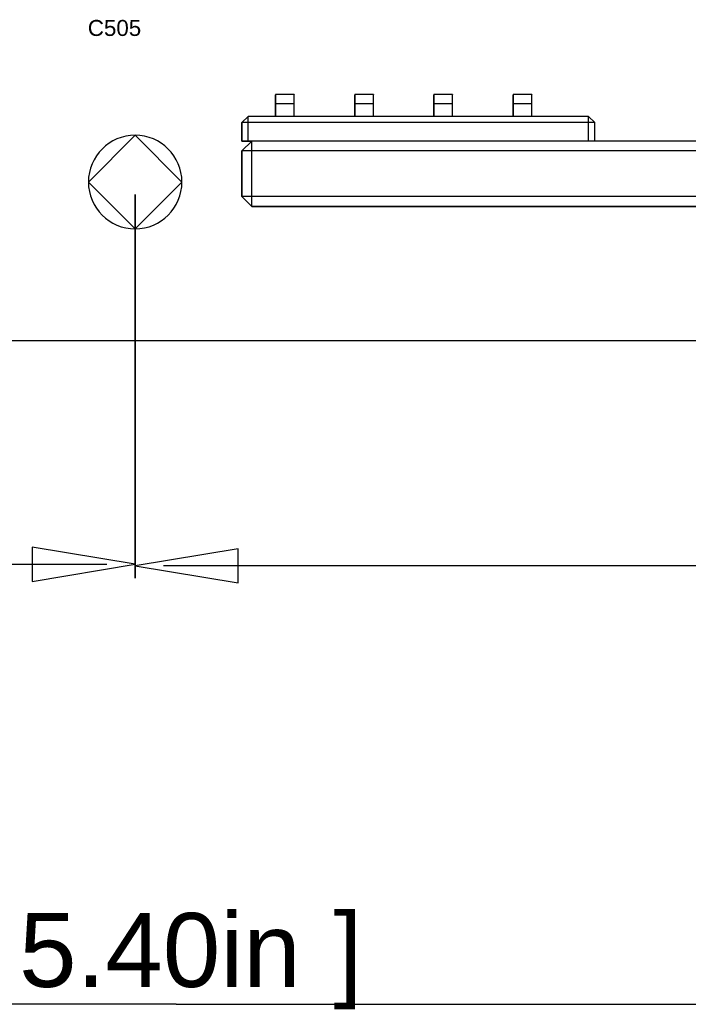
# Model space of a CAD drawing. Header units: inches. Extents: x 0 to 474, y -297 to 0.
# Tile 128 of 256: x 211 to 232, y -210 to -179. Entities that reach past the tile are written whole.
import ezdxf

# ---------------------------------------------------------------- set-up
doc = ezdxf.new("R2010")
doc.units = ezdxf.units.IN
doc.header["$MEASUREMENT"] = 0
doc.styles.add('Arial0', font='arial.ttf', dxfattribs={"height": 3.644212})

msp = doc.modelspace()

# ---------------------------------------------------------------- linework, layer by layer
at = {"color": 7, "true_color": 0xffffff}
for p, q in [((219.484, -180.911), (218.884, -180.911)), ((218.884, -180.911), (218.884, -180.919)), ((218.884, -180.911), (218.884, -180.919)), ((219.484, -180.911), (218.884, -180.911)), ((218.884, -180.919), (218.884, -181.211)), ((218.884, -180.941), (218.884, -180.919)), ((218.884, -180.976), (218.884, -180.941)), ((218.884, -181.024), (218.884, -180.976)), ((219.484, -180.919), (219.484, -180.911)), ((219.484, -180.911), (219.484, -180.919)), ((219.484, -181.211), (219.484, -180.919)), ((219.484, -180.941), (219.484, -180.919)), ((219.484, -180.976), (219.484, -180.941)), ((219.484, -181.024), (219.484, -180.976)), ((222.024, -180.911), (221.424, -180.911)), ((221.424, -180.911), (221.424, -180.919)), ((222.024, -180.911), (221.424, -180.911)), ((221.424, -180.911), (221.424, -180.919)), ((221.424, -180.919), (221.424, -181.211)), ((221.424, -180.941), (221.424, -180.919)), ((221.424, -180.976), (221.424, -180.941)), ((221.424, -181.024), (221.424, -180.976)), ((222.024, -180.919), (222.024, -180.911)), ((222.024, -180.911), (222.024, -180.919)), ((222.024, -181.211), (222.024, -180.919)), ((222.024, -180.941), (222.024, -180.919)), ((222.024, -180.976), (222.024, -180.941)), ((222.024, -181.024), (222.024, -180.976)), ((224.564, -180.911), (223.964, -180.911)), ((223.964, -180.911), (223.964, -180.919)), ((223.964, -180.911), (223.964, -180.919)), ((224.564, -180.911), (223.964, -180.911)), ((223.964, -180.919), (223.964, -181.211)), ((223.964, -180.941), (223.964, -180.919)), ((223.964, -180.976), (223.964, -180.941)), ((223.964, -181.024), (223.964, -180.976)), ((224.564, -180.919), (224.564, -180.911)), ((224.564, -180.911), (224.564, -180.919)), ((224.564, -181.211), (224.564, -180.919)), ((224.564, -180.941), (224.564, -180.919)), ((224.564, -180.976), (224.564, -180.941)), ((224.564, -181.024), (224.564, -180.976)), ((227.104, -180.911), (226.504, -180.911)), ((226.504, -180.911), (226.504, -180.919)), ((226.504, -180.911), (226.504, -180.919)), ((227.104, -180.911), (226.504, -180.911)), ((226.504, -180.919), (226.504, -181.211)), ((226.504, -180.941), (226.504, -180.919)), ((226.504, -180.976), (226.504, -180.941)), ((226.504, -181.024), (226.504, -180.976)), ((227.104, -180.919), (227.104, -180.911)), ((227.104, -180.911), (227.104, -180.919)), ((227.104, -181.211), (227.104, -180.919)), ((227.104, -180.941), (227.104, -180.919)), ((227.104, -180.976), (227.104, -180.941)), ((227.104, -181.024), (227.104, -180.976)), ((218.884, -181.081), (218.884, -181.024)), ((218.884, -181.144), (218.884, -181.081)), ((218.884, -181.211), (218.884, -181.144)), ((218.884, -181.211), (218.884, -181.611)), ((218.884, -181.611), (218.884, -181.211)), ((219.484, -181.211), (218.884, -181.211)), ((219.484, -181.081), (219.484, -181.024)), ((219.484, -181.144), (219.484, -181.081)), ((219.484, -181.211), (219.484, -181.144)), ((219.484, -181.611), (219.484, -181.211)), ((219.484, -181.611), (219.484, -181.211)), ((221.424, -181.081), (221.424, -181.024)), ((221.424, -181.144), (221.424, -181.081)), ((221.424, -181.211), (221.424, -181.144)), ((221.424, -181.211), (221.424, -181.611)), ((221.424, -181.611), (221.424, -181.211)), ((222.024, -181.211), (221.424, -181.211)), ((222.024, -181.081), (222.024, -181.024)), ((222.024, -181.144), (222.024, -181.081)), ((222.024, -181.211), (222.024, -181.144)), ((222.024, -181.611), (222.024, -181.211)), ((222.024, -181.611), (222.024, -181.211)), ((223.964, -181.081), (223.964, -181.024)), ((223.964, -181.144), (223.964, -181.081)), ((223.964, -181.211), (223.964, -181.144)), ((223.964, -181.211), (223.964, -181.611)), ((223.964, -181.611), (223.964, -181.211)), ((224.564, -181.211), (223.964, -181.211)), ((224.564, -181.081), (224.564, -181.024)), ((224.564, -181.144), (224.564, -181.081)), ((224.564, -181.211), (224.564, -181.144)), ((224.564, -181.611), (224.564, -181.211)), ((224.564, -181.611), (224.564, -181.211)), ((226.504, -181.081), (226.504, -181.024)), ((226.504, -181.144), (226.504, -181.081)), ((226.504, -181.211), (226.504, -181.144)), ((226.504, -181.211), (226.504, -181.611)), ((226.504, -181.611), (226.504, -181.211)), ((227.104, -181.211), (226.504, -181.211)), ((227.104, -181.081), (227.104, -181.024)), ((227.104, -181.144), (227.104, -181.081)), ((227.104, -181.211), (227.104, -181.144)), ((227.104, -181.611), (227.104, -181.211)), ((227.104, -181.611), (227.104, -181.211)), ((218.006, -181.611), (217.806, -181.811)), ((218.006, -181.611), (217.806, -181.811)), ((218.884, -181.611), (218.006, -181.611)), ((228.923, -181.611), (218.006, -181.611)), ((218.006, -181.811), (218.006, -181.611)), ((221.424, -181.611), (219.484, -181.611)), ((223.964, -181.611), (222.024, -181.611)), ((226.504, -181.611), (224.564, -181.611)), ((228.923, -181.611), (227.104, -181.611)), ((229.123, -181.811), (228.923, -181.611)), ((229.123, -181.811), (228.923, -181.611)), ((228.923, -181.811), (228.923, -181.611)), ((217.806, -181.811), (217.806, -182.403)), ((217.806, -182.403), (217.806, -181.811)), ((218.006, -181.811), (217.806, -181.811)), ((228.923, -181.811), (218.006, -181.811)), ((218.006, -182.403), (218.006, -181.811)), ((228.923, -182.403), (228.923, -181.811)), ((229.123, -181.811), (228.923, -181.811)), ((229.123, -182.403), (229.123, -181.811)), ((229.123, -182.403), (229.123, -181.811)), ((217.806, -182.403), (218.006, -182.403)), ((218.126, -182.403), (217.806, -182.723)), ((218.126, -182.403), (217.806, -182.723)), ((218.006, -182.403), (217.806, -182.403)), ((218.006, -182.403), (218.126, -182.403)), ((218.126, -182.403), (218.006, -182.403)), ((274.786, -182.403), (218.126, -182.403)), ((218.126, -182.723), (218.126, -182.403)), ((232.773, -182.403), (229.123, -182.403)), ((217.806, -182.723), (217.806, -184.183)), ((217.806, -184.183), (217.806, -182.723)), ((218.126, -182.723), (217.806, -182.723)), ((274.786, -182.723), (218.126, -182.723)), ((218.126, -184.183), (218.126, -182.723)), ((217.806, -184.183), (218.126, -184.503)), ((218.126, -184.183), (217.806, -184.183)), ((218.126, -184.503), (217.806, -184.183)), ((274.786, -184.183), (218.126, -184.183)), ((218.126, -184.503), (218.126, -184.183)), ((218.126, -184.503), (274.786, -184.503)), ((274.786, -184.503), (218.126, -184.503))]:
    msp.add_line(p, q, dxfattribs=at)
at = {"color": 18, "true_color": 0x000000}
for p, q in [((219.484, -180.911), (218.884, -180.911)), ((218.884, -180.911), (218.884, -180.919)), ((218.884, -180.911), (218.884, -180.919)), ((219.484, -180.911), (218.884, -180.911)), ((218.884, -180.919), (218.884, -181.211)), ((218.884, -180.941), (218.884, -180.919)), ((218.884, -180.976), (218.884, -180.941)), ((218.884, -181.024), (218.884, -180.976)), ((219.484, -180.919), (219.484, -180.911)), ((219.484, -180.911), (219.484, -180.919)), ((219.484, -181.211), (219.484, -180.919)), ((219.484, -180.941), (219.484, -180.919)), ((219.484, -180.976), (219.484, -180.941)), ((219.484, -181.024), (219.484, -180.976)), ((222.024, -180.911), (221.424, -180.911)), ((221.424, -180.911), (221.424, -180.919)), ((222.024, -180.911), (221.424, -180.911)), ((221.424, -180.911), (221.424, -180.919)), ((221.424, -180.919), (221.424, -181.211)), ((221.424, -180.941), (221.424, -180.919)), ((221.424, -180.976), (221.424, -180.941)), ((221.424, -181.024), (221.424, -180.976)), ((222.024, -180.919), (222.024, -180.911)), ((222.024, -180.911), (222.024, -180.919)), ((222.024, -181.211), (222.024, -180.919)), ((222.024, -180.941), (222.024, -180.919)), ((222.024, -180.976), (222.024, -180.941)), ((222.024, -181.024), (222.024, -180.976)), ((224.564, -180.911), (223.964, -180.911)), ((223.964, -180.911), (223.964, -180.919)), ((223.964, -180.911), (223.964, -180.919)), ((224.564, -180.911), (223.964, -180.911)), ((223.964, -180.919), (223.964, -181.211)), ((223.964, -180.941), (223.964, -180.919)), ((223.964, -180.976), (223.964, -180.941)), ((223.964, -181.024), (223.964, -180.976)), ((224.564, -180.919), (224.564, -180.911)), ((224.564, -180.911), (224.564, -180.919)), ((224.564, -181.211), (224.564, -180.919)), ((224.564, -180.941), (224.564, -180.919)), ((224.564, -180.976), (224.564, -180.941)), ((224.564, -181.024), (224.564, -180.976)), ((227.104, -180.911), (226.504, -180.911)), ((226.504, -180.911), (226.504, -180.919)), ((226.504, -180.911), (226.504, -180.919)), ((227.104, -180.911), (226.504, -180.911)), ((226.504, -180.919), (226.504, -181.211)), ((226.504, -180.941), (226.504, -180.919)), ((226.504, -180.976), (226.504, -180.941)), ((226.504, -181.024), (226.504, -180.976)), ((227.104, -180.919), (227.104, -180.911)), ((227.104, -180.911), (227.104, -180.919)), ((227.104, -181.211), (227.104, -180.919)), ((227.104, -180.941), (227.104, -180.919)), ((227.104, -180.976), (227.104, -180.941)), ((227.104, -181.024), (227.104, -180.976)), ((218.884, -181.081), (218.884, -181.024)), ((218.884, -181.144), (218.884, -181.081)), ((218.884, -181.211), (218.884, -181.144)), ((218.884, -181.211), (218.884, -181.611)), ((218.884, -181.611), (218.884, -181.211)), ((219.484, -181.211), (218.884, -181.211)), ((219.484, -181.081), (219.484, -181.024)), ((219.484, -181.144), (219.484, -181.081)), ((219.484, -181.211), (219.484, -181.144)), ((219.484, -181.611), (219.484, -181.211)), ((219.484, -181.611), (219.484, -181.211)), ((221.424, -181.081), (221.424, -181.024)), ((221.424, -181.144), (221.424, -181.081)), ((221.424, -181.211), (221.424, -181.144)), ((221.424, -181.211), (221.424, -181.611)), ((221.424, -181.611), (221.424, -181.211)), ((222.024, -181.211), (221.424, -181.211)), ((222.024, -181.081), (222.024, -181.024)), ((222.024, -181.144), (222.024, -181.081)), ((222.024, -181.211), (222.024, -181.144)), ((222.024, -181.611), (222.024, -181.211)), ((222.024, -181.611), (222.024, -181.211)), ((223.964, -181.081), (223.964, -181.024)), ((223.964, -181.144), (223.964, -181.081)), ((223.964, -181.211), (223.964, -181.144)), ((223.964, -181.211), (223.964, -181.611)), ((223.964, -181.611), (223.964, -181.211)), ((224.564, -181.211), (223.964, -181.211)), ((224.564, -181.081), (224.564, -181.024)), ((224.564, -181.144), (224.564, -181.081)), ((224.564, -181.211), (224.564, -181.144)), ((224.564, -181.611), (224.564, -181.211)), ((224.564, -181.611), (224.564, -181.211)), ((226.504, -181.081), (226.504, -181.024)), ((226.504, -181.144), (226.504, -181.081)), ((226.504, -181.211), (226.504, -181.144)), ((226.504, -181.211), (226.504, -181.611)), ((226.504, -181.611), (226.504, -181.211)), ((227.104, -181.211), (226.504, -181.211)), ((227.104, -181.081), (227.104, -181.024)), ((227.104, -181.144), (227.104, -181.081)), ((227.104, -181.211), (227.104, -181.144)), ((227.104, -181.611), (227.104, -181.211)), ((227.104, -181.611), (227.104, -181.211)), ((218.006, -181.611), (217.806, -181.811)), ((218.006, -181.611), (217.806, -181.811)), ((218.884, -181.611), (218.006, -181.611)), ((228.923, -181.611), (218.006, -181.611)), ((218.006, -181.811), (218.006, -181.611)), ((221.424, -181.611), (219.484, -181.611)), ((223.964, -181.611), (222.024, -181.611)), ((226.504, -181.611), (224.564, -181.611)), ((228.923, -181.611), (227.104, -181.611)), ((229.123, -181.811), (228.923, -181.611)), ((229.123, -181.811), (228.923, -181.611)), ((228.923, -181.811), (228.923, -181.611)), ((217.806, -181.811), (217.806, -182.403)), ((217.806, -182.403), (217.806, -181.811)), ((218.006, -181.811), (217.806, -181.811)), ((228.923, -181.811), (218.006, -181.811)), ((218.006, -182.403), (218.006, -181.811)), ((228.923, -182.403), (228.923, -181.811)), ((229.123, -181.811), (228.923, -181.811)), ((229.123, -182.403), (229.123, -181.811)), ((229.123, -182.403), (229.123, -181.811)), ((212.88, -183.72), (214.38, -182.22)), ((214.38, -182.22), (215.88, -183.72)), ((217.806, -182.403), (218.006, -182.403)), ((218.126, -182.403), (217.806, -182.723)), ((218.126, -182.403), (217.806, -182.723)), ((218.006, -182.403), (217.806, -182.403)), ((218.006, -182.403), (218.126, -182.403)), ((218.126, -182.403), (218.006, -182.403)), ((274.786, -182.403), (218.126, -182.403)), ((218.126, -182.723), (218.126, -182.403)), ((232.773, -182.403), (229.123, -182.403)), ((217.806, -182.723), (217.806, -184.183)), ((217.806, -184.183), (217.806, -182.723)), ((218.126, -182.723), (217.806, -182.723)), ((274.786, -182.723), (218.126, -182.723)), ((218.126, -184.183), (218.126, -182.723)), ((214.38, -185.22), (212.88, -183.72)), ((215.88, -183.72), (214.38, -185.22)), ((217.806, -184.183), (218.126, -184.503)), ((218.126, -184.183), (217.806, -184.183)), ((218.126, -184.503), (217.806, -184.183)), ((274.786, -184.183), (218.126, -184.183)), ((218.126, -184.503), (218.126, -184.183)), ((218.126, -184.503), (274.786, -184.503)), ((274.786, -184.503), (218.126, -184.503)), ((145.8, -188.8), (282.96, -188.8))]:
    msp.add_line(p, q, dxfattribs=at)
at = {"color": 152, "true_color": 0x007ac0}
for p, q in [((214.38, -184.12), (214.38, -196.381)), ((214.38, -196.381), (214.38, -184.12)), ((214.38, -184.12), (214.38, -196.433)), ((214.38, -196.433), (214.38, -184.12)), ((214.38, -195.981), (211.08, -195.431)), ((211.08, -195.431), (211.08, -196.531)), ((217.68, -195.483), (214.38, -196.033)), ((217.68, -196.583), (217.68, -195.483)), ((194.051, -195.981), (213.472, -195.981)), ((211.08, -196.531), (214.38, -195.981)), ((214.38, -196.033), (217.68, -196.583)), ((240.968, -196.033), (215.288, -196.033)), ((215.7, -210.1), (146.708, -210.1)), ((215.7, -210.1), (282.05, -210.1))]:
    msp.add_line(p, q, dxfattribs=at)
at = {"color": 18, "true_color": 0x000000}
for start, end in [(90, 180), (0, 90), (180, 270), (270, 0)]:
    msp.add_arc((214.38, -183.72), 1.5, start, end, dxfattribs=at)

# ---------------------------------------------------------------- texts
at = {"color": 18, "true_color": 0x000000, "style": 'Arial0'}
msp.add_text('C505', height=0.5129, dxfattribs=at).set_placement((212.86, -179.032))
at = {"color": 12, "true_color": 0xc00000, "style": 'Arial0'}
for s, p in [('5.40in', (210.654, -209.544)), (']', (220.746, -209.544))]:
    msp.add_text(s, height=2.375, dxfattribs=at).set_placement(p)

doc.saveas('drawing.dxf')
